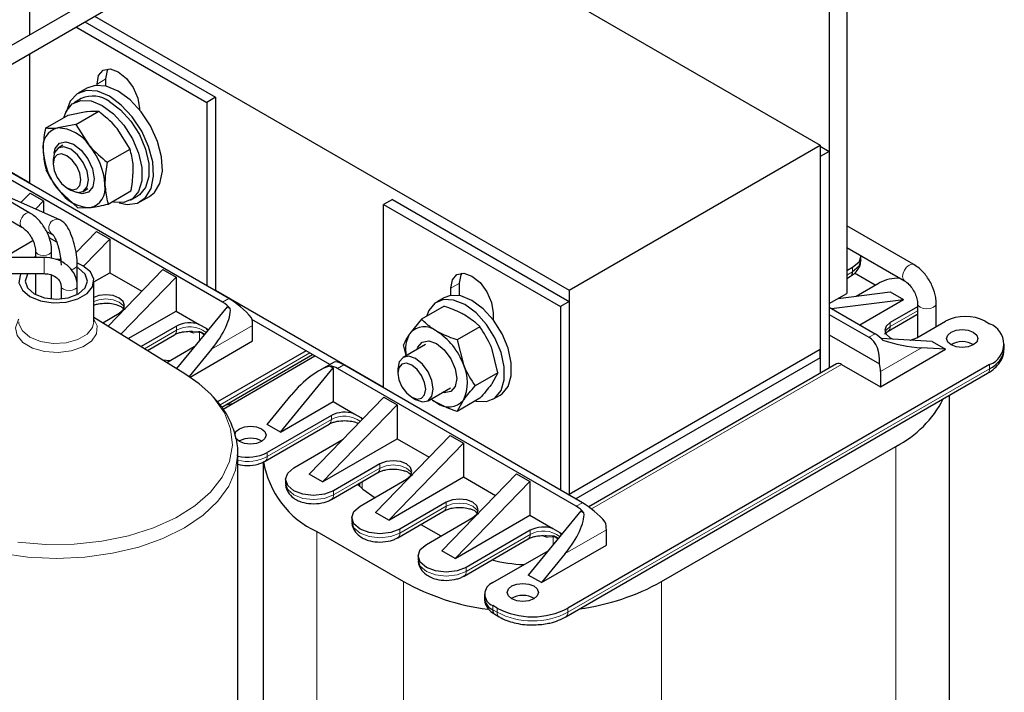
# Model space of a CAD drawing. Header units: millimetres. Extents: x 5 to 418, y 2 to 292.
# Tile 34 of 41: x 349 to 381, y 100 to 121. Entities that reach past the tile are written whole.
import ezdxf

# ---------------------------------------------------------------- set-up
doc = ezdxf.new("R2010")
doc.units = ezdxf.units.MM

msp = doc.modelspace()

# ---------------------------------------------------------------- linework, layer by layer
at = {"color": 7, "linetype": 'Continuous', "lineweight": 25}
for p, q in [((360.6485, 127.5296), (344.4036, 118.1516)), ((344.9237, 117.8514), (360.9142, 127.0826)), ((359.4411, 126.2321), (374.6243, 117.467)), ((375.4729, 125.469), (375.4729, 112.731)), ((374.9072, 125.1425), (374.9072, 112.4044)), ((349.3382, 121.0003), (349.3382, 122.1041)), ((351.4083, 121.5949), (366.5916, 112.8298)), ((351.0972, 121.4153), (355.2779, 119.0018)), ((350.8143, 121.252), (354.9951, 118.8385)), ((349.3409, 115.3014), (339.9788, 120.706)), ((349.3382, 116.2414), (349.3382, 120.3999)), ((339.7188, 120.2557), (349.0809, 114.851)), ((351.4878, 119.389), (351.4878, 119.4261)), ((351.7706, 119.3608), (351.7706, 119.5894)), ((351.1667, 119.2965), (350.8839, 119.1333)), ((350.9839, 118.96), (350.7576, 118.8294)), ((355.2779, 119.0018), (354.9951, 118.8385)), ((354.9951, 118.8385), (354.9951, 112.9758)), ((355.2779, 119.0018), (355.2779, 112.8125)), ((349.8369, 118.0098), (350.5651, 118.4302)), ((350.5651, 118.4302), (351.1412, 118.544)), ((350.8122, 118.1352), (351.5405, 118.5556)), ((352.8454, 118.6423), (352.8454, 118.6052)), ((349.3382, 116.2577), (345.7506, 118.3288)), ((350.8122, 118.1352), (350.2361, 118.0215)), ((350.8122, 118.1352), (351.2258, 117.4788)), ((352.5444, 117.3449), (352.1309, 118.0013)), ((350.3978, 117.467), (350.2477, 117.3804)), ((351.8162, 116.9245), (352.5444, 117.3449)), ((366.5916, 112.8298), (374.6243, 117.467)), ((374.6243, 117.467), (374.6243, 110.9347)), ((374.6243, 117.4343), (374.9072, 117.271)), ((374.9072, 117.271), (374.6243, 117.1077)), ((374.9072, 117.271), (374.9072, 110.3407)), ((355.5042, 112.4533), (347.8674, 116.8619)), ((355.7022, 112.5676), (348.0654, 116.9762)), ((350.0819, 117.0141), (350.0819, 116.8738)), ((374.6243, 117.1077), (374.6243, 110.1774)), ((350.2997, 115.0843), (347.822, 116.1782)), ((349.3523, 115.9393), (349.0552, 115.6338)), ((349.3523, 115.9393), (349.7766, 115.6944)), ((350.8695, 115.463), (350.2791, 116.0173)), ((350.5261, 116.1045), (350.6475, 116.0344)), ((351.0476, 115.9947), (351.1977, 116.0813)), ((351.8448, 115.5883), (352.573, 116.0088)), ((349.7766, 115.6944), (349.5186, 115.4291)), ((349.7766, 115.6944), (349.7766, 115.3152)), ((352.5574, 115.7116), (352.7837, 115.8423)), ((352.8837, 115.6691), (353.1665, 115.8323)), ((360.9348, 115.7362), (360.6519, 115.5729)), ((360.9348, 115.7362), (366.5916, 112.4705)), ((350.8695, 115.463), (351.2687, 115.4746)), ((360.6519, 115.5729), (366.3088, 112.3072)), ((360.6519, 109.7102), (360.6519, 115.5729)), ((349.869, 114.706), (350.0896, 114.6086)), ((351.4737, 114.7147), (350.8159, 114.0384)), ((351.4737, 114.7147), (351.8979, 114.4698)), ((377.6169, 113.652), (375.4729, 114.8897)), ((348.5057, 113.8829), (349.4339, 114.4188)), ((349.9504, 114.5163), (350.1936, 114.3759)), ((351.0549, 113.603), (351.8979, 114.4698)), ((351.8979, 114.4698), (351.8979, 113.392)), ((349.5166, 114.0964), (349.5166, 113.8829)), ((350.0366, 113.8477), (350.0366, 114.0964)), ((375.4729, 114.1969), (377.3169, 113.1323)), ((349.7968, 113.8829), (345.3845, 113.8829)), ((375.9203, 113.792), (375.9203, 113.9226)), ((350.8568, 112.9697), (350.8568, 113.6391)), ((350.8938, 113.533), (350.8568, 113.5533)), ((351.0353, 113.6146), (350.8683, 113.6949)), ((351.3867, 113.0969), (351.8979, 113.392)), ((351.8393, 111.6848), (353.595, 113.4901)), ((351.8979, 113.392), (352.9237, 112.7998)), ((353.595, 113.4901), (354.0192, 113.2452)), ((375.6567, 113.5553), (375.4729, 113.4491)), ((345.3845, 113.3629), (349.7968, 113.3629)), ((349.5166, 113.3629), (349.5166, 112.6963)), ((349.7968, 113.3666), (349.7968, 113.3629)), ((350.0366, 112.554), (350.0366, 113.3149)), ((351.3867, 111.8231), (351.3867, 113.1248)), ((352.2531, 111.4291), (354.0192, 113.2452)), ((354.0192, 113.2452), (354.0192, 112.1674)), ((375.4729, 113.2102), (375.5904, 113.2781)), ((376.3778, 112.9919), (375.7142, 113.375)), ((350.3368, 112.9697), (350.3368, 112.554)), ((350.8568, 112.6963), (350.8568, 112.9697)), ((360.6519, 109.7264), (355.2779, 112.8287)), ((362.8015, 112.6683), (362.8015, 112.8948)), ((363.0844, 112.6586), (363.0844, 113.0581)), ((366.5916, 112.8298), (366.5916, 106.2975)), ((375.1926, 112.5692), (376.8588, 112.7797)), ((375.7726, 112.6425), (376.5052, 113.0654)), ((376.8588, 112.7797), (377.2831, 112.5348)), ((362.5804, 112.5921), (362.3541, 112.4614)), ((366.5916, 112.4705), (366.3088, 112.3072)), ((366.5916, 112.4705), (366.5916, 106.2813)), ((374.9072, 112.4044), (375.4729, 112.731)), ((374.9859, 112.2446), (377.2831, 112.5348)), ((375.8831, 111.7266), (377.2831, 112.5348)), ((352.4885, 111.2837), (354.0192, 112.1674)), ((354.0192, 112.1674), (354.7591, 111.7402)), ((355.6456, 112.3063), (354.0259, 110.3339)), ((355.6456, 112.3063), (355.7507, 112.2456)), ((362.5941, 112.3246), (361.8658, 111.9042)), ((366.3088, 112.3072), (366.3088, 106.4445)), ((374.9072, 112.29), (376.378, 111.441)), ((377.7326, 112.3044), (376.8588, 111.8)), ((377.7326, 112.4124), (377.7326, 111.3247)), ((377.7326, 112.4124), (377.7327, 112.4086)), ((378.3326, 111.6711), (378.3326, 112.4124)), ((354.3016, 110.1636), (351.3867, 111.9644)), ((351.6688, 111.7902), (352.1949, 112.0939)), ((358.9326, 110.4576), (356.444, 111.8942)), ((361.8658, 111.9042), (361.4916, 111.4465)), ((364.1592, 112.1111), (364.1592, 111.8846)), ((374.9072, 112.0614), (376.18, 111.3267)), ((376.7925, 111.5228), (377.7117, 112.0535)), ((377.7073, 111.3101), (378.6266, 111.8408)), ((379.8994, 111.8408), (380.0408, 111.7592)), ((354.0334, 111.6857), (352.8984, 111.0305)), ((354.7591, 111.7402), (354.9764, 111.6148)), ((354.9764, 111.6148), (355.0451, 111.5751)), ((356.4658, 111.2122), (356.4658, 111.7021)), ((363.7372, 111.6647), (363.0089, 111.2443)), ((353.0983, 110.907), (353.9671, 111.4085)), ((354.4658, 110.0576), (356.4658, 111.2122)), ((363.0089, 111.2443), (363.2063, 110.4567)), ((374.9072, 111.4082), (376.5119, 110.4818)), ((378.2023, 111.1877), (376.5705, 111.2908)), ((378.2023, 111.1877), (378.6266, 110.9428)), ((353.7181, 110.524), (354.6, 111.0331)), ((355.1519, 110.9436), (354.439, 110.0755)), ((358.1771, 110.8938), (355.3449, 109.2588)), ((361.9943, 111.099), (361.2785, 110.6858)), ((361.3782, 110.7434), (361.2943, 111.091)), ((364.3087, 110.1916), (364.1114, 110.9792)), ((374.6243, 110.9347), (366.5916, 106.2975)), ((374.6243, 110.6734), (374.6243, 110.9347)), ((376.5477, 109.7426), (378.6266, 110.9428)), ((378.6266, 110.9428), (377.8616, 110.9911)), ((380.5094, 110.9754), (380.5094, 111.106)), ((353.5862, 110.6055), (353.829, 110.588)), ((355.4773, 109.0964), (358.384, 110.7743)), ((355.5183, 109.0324), (358.4599, 110.7305)), ((374.6243, 110.6734), (366.8039, 106.1587)), ((374.6243, 110.6734), (374.6243, 110.1774)), ((357.3568, 108.2976), (359.0397, 110.347)), ((359.0683, 110.536), (358.5845, 110.2567)), ((358.9345, 110.4077), (359.0397, 110.347)), ((359.0397, 110.347), (359.0397, 109.2691)), ((366.8179, 105.922), (359.1811, 110.3306)), ((367.0159, 106.0363), (359.3791, 110.4449)), ((361.1128, 110.3196), (361.1128, 110.1793)), ((380.0408, 110.4529), (366.5492, 102.6644)), ((375.1432, 110.4769), (367.2189, 105.9023)), ((375.3032, 110.4611), (376.5477, 109.7426)), ((364.3087, 110.1916), (363.5805, 109.7712)), ((364.3087, 110.1916), (364.1114, 109.836)), ((366.4829, 102.3872), (379.9745, 110.1758)), ((376.5477, 110.2326), (376.5477, 109.7426)), ((362.0785, 109.3001), (362.7942, 109.7134)), ((356.9325, 108.5425), (357.6975, 109.474)), ((360.6661, 109.4081), (358.276, 106.9505)), ((360.6661, 109.4081), (361.0903, 109.1632)), ((361.5569, 109.4099), (361.6784, 109.3398)), ((363.7372, 109.3784), (363.0089, 108.958)), ((363.0089, 108.958), (363.2063, 109.3135)), ((364.154, 109.3437), (364.3803, 109.4743)), ((378.7531, 92.7175), (378.7531, 109.4707)), ((355.6057, 109.1705), (355.8185, 109.2057)), ((357.3568, 108.2976), (359.0397, 109.2691)), ((361.0903, 109.1632), (358.7003, 106.7056)), ((359.0397, 109.2691), (359.7089, 108.8828)), ((361.0903, 109.1632), (361.0903, 108.0853)), ((358.9831, 108.8283), (356.9325, 107.6445)), ((359.7089, 108.8828), (359.9261, 108.7574)), ((359.9261, 108.7574), (359.9947, 108.7178)), ((356.8662, 107.3673), (358.9168, 108.5511)), ((357.3568, 108.2976), (356.9325, 108.5425)), ((357.7811, 107.1546), (359.3622, 108.0674)), ((358.7003, 106.7056), (361.0903, 108.0853)), ((362.7874, 108.1835), (360.3973, 105.7259)), ((361.0903, 108.0853), (362.1161, 107.4932)), ((362.7874, 108.1835), (363.2116, 107.9385)), ((356.0416, 108.0118), (356.028, 108.0037)), ((360.8216, 105.481), (363.2116, 107.9385)), ((363.2116, 107.9385), (363.2116, 106.8607)), ((369.5473, 103.5133), (377.0426, 107.8403)), ((355.9859, 107.5474), (355.9867, 107.6036)), ((355.9867, 98.427), (355.9867, 107.6036)), ((356.8059, 107.3405), (356.8059, 98.4456)), ((356.8521, 107.3605), (356.8644, 107.3663)), ((360.5388, 107.2771), (359.0538, 106.4199)), ((357.5175, 106.7872), (357.5175, 106.6566)), ((358.7003, 106.7056), (358.276, 106.9505)), ((358.9876, 106.1427), (360.4725, 106.9999)), ((359.9024, 105.93), (361.3873, 106.7872)), ((360.8216, 105.481), (363.2116, 106.8607)), ((362.5187, 104.5013), (364.9087, 106.9589)), ((363.2116, 106.8607), (364.2374, 106.2686)), ((364.9087, 106.9589), (365.333, 106.7139)), ((359.8794, 106.6575), (359.8794, 106.569)), ((362.9429, 104.2564), (365.333, 106.7139)), ((365.333, 106.7139), (365.333, 105.6361)), ((358.9734, 106.1359), (358.9858, 106.1417)), ((366.5916, 106.2813), (366.5916, 106.2975)), ((362.6601, 106.0525), (361.1752, 105.1952)), ((359.6388, 105.5626), (359.6388, 105.432)), ((360.8216, 105.481), (360.3973, 105.7259)), ((361.1089, 104.9181), (362.5938, 105.7753)), ((362.0237, 104.7054), (363.5086, 105.5626)), ((362.9429, 104.2564), (365.333, 105.6361)), ((366.9593, 105.7751), (365.2764, 103.7257)), ((365.333, 105.6361), (366.0729, 105.209)), ((366.9593, 105.7751), (367.0645, 105.7144)), ((361.8486, 105.3451), (362.4903, 104.9747)), ((366.0729, 105.209), (366.2901, 105.0835)), ((358.5164, 105.1135), (361.2883, 103.5133)), ((365.3471, 105.1544), (363.2965, 103.9706)), ((366.2901, 105.0835), (366.3588, 105.0439)), ((367.7795, 104.6809), (367.7795, 105.1708)), ((363.2302, 103.6935), (365.2808, 104.8773)), ((365.7007, 103.4808), (367.7795, 104.6809)), ((361.7601, 104.338), (361.7601, 104.2074)), ((362.9429, 104.2564), (362.5187, 104.5013)), ((364.145, 103.4808), (365.9138, 104.5019)), ((366.4656, 104.4123), (365.7007, 103.4808)), ((363.2161, 103.6866), (363.2284, 103.6925)), ((365.7007, 103.4808), (365.2764, 103.7257)), ((363.8814, 103.1134), (363.8814, 102.9828)), ((364.2864, 102.6644), (364.145, 102.746)), ((364.2113, 102.4689), (364.3527, 102.3872))]:
    msp.add_line(p, q, dxfattribs=at)
at = {"color": 7, "linetype": 'Continuous', "lineweight": 18}
for p, q in [((351.7706, 119.5894), (351.4878, 119.4261)), ((349.7968, 113.8829), (349.7968, 113.3666)), ((375.6567, 113.4246), (375.4729, 113.3185)), ((375.6567, 113.5553), (375.6567, 113.4246)), ((363.0844, 113.0581), (362.8015, 112.8948)), ((355.7022, 112.5676), (355.5042, 112.4533)), ((377.7326, 112.1738), (376.8588, 111.6693)), ((354.0334, 111.555), (353.0077, 110.9629)), ((354.0334, 111.6857), (354.0334, 111.555)), ((354.5435, 111.5188), (354.7436, 111.5147)), ((356.4658, 111.7021), (355.1519, 110.9436)), ((376.8588, 111.8), (376.8588, 111.6693)), ((354.5976, 111.4731), (354.7688, 111.4797)), ((354.7688, 111.4797), (354.7688, 111.2386)), ((376.18, 111.3267), (376.378, 111.441)), ((377.8616, 110.9911), (376.5477, 110.2326)), ((358.2902, 110.8285), (355.4217, 109.1725)), ((359.3791, 110.4449), (359.1811, 110.3306)), ((380.0408, 110.3223), (366.5492, 102.5337)), ((367.2998, 105.8408), (375.3032, 110.4611)), ((380.0408, 110.3223), (380.0408, 110.4529)), ((358.9831, 108.6976), (356.9325, 107.5138)), ((358.9831, 108.8283), (358.9831, 108.6976)), ((377.0426, 107.8403), (377.0426, 90.3336)), ((356.9325, 107.5138), (356.9325, 107.6445)), ((360.5388, 107.1464), (359.0538, 106.2892)), ((360.5388, 107.2771), (360.5388, 107.1464)), ((359.9731, 106.4816), (359.9731, 106.7116)), ((359.0538, 106.2892), (359.0538, 106.4199)), ((362.6601, 105.9218), (361.1752, 105.0646)), ((362.6601, 106.0525), (362.6601, 105.9218)), ((367.0159, 106.0363), (366.8179, 105.922)), ((361.1752, 105.0646), (361.1752, 105.1952)), ((358.5164, 105.1135), (358.5164, 87.6068)), ((365.3471, 105.0238), (363.2965, 103.84)), ((365.3471, 105.1544), (365.3471, 105.0238)), ((365.8573, 104.9875), (366.0573, 104.9834)), ((365.9113, 104.9419), (366.0825, 104.9485)), ((366.0825, 104.9485), (366.0825, 104.7073)), ((367.7795, 105.1708), (366.4656, 104.4123)), ((363.2965, 103.84), (363.2965, 103.9706)), ((361.2883, 103.5133), (361.2883, 86.0067)), ((369.5473, 103.5133), (369.5473, 86.0067)), ((364.145, 102.6154), (364.145, 102.746)), ((364.2864, 102.5337), (364.145, 102.6154)), ((364.2864, 102.5337), (364.2864, 102.6644)), ((366.5492, 102.5337), (366.5492, 102.6644))]:
    msp.add_line(p, q, dxfattribs=at)
at = {"color": 7, "linetype": 'Continuous', "lineweight": 25, "flags": 128}
for points in [[(351.4878, 119.4261), (351.5395, 119.6962), (351.6866, 119.8656), (351.9069, 119.9084), (352.1666, 119.8181), (352.4264, 119.6085), (352.6466, 119.3114), (352.7938, 118.9721), (352.8454, 118.6423)], [(351.7706, 119.5894), (351.8223, 119.8595), (351.8494, 119.9104)], [(353.1665, 115.8323), (353.3232, 115.957), (353.4999, 116.2502), (353.5777, 116.6409), (353.5508, 117.1), (353.4213, 117.5936), (353.1987, 118.0851), (352.8996, 118.5379), (352.5461, 118.9186), (352.1645, 119.1988), (351.783, 119.3577), (351.43, 119.3837), (351.1667, 119.2965)], [(352.1968, 115.6279), (352.4492, 115.5779), (352.7779, 115.6197), (353.0404, 115.7937), (353.2171, 116.0869), (353.2948, 116.4776), (353.268, 116.9368), (353.1385, 117.4304), (352.9159, 117.9218), (352.6168, 118.3746), (352.2633, 118.7553), (351.8816, 119.0355), (351.5002, 119.1945), (351.1472, 119.2205), (350.8488, 119.1115), (350.6271, 118.8757), (350.4987, 118.5306), (350.4987, 118.5306)], [(350.4251, 118.3494), (350.4997, 118.5495), (350.6956, 118.7883), (350.9694, 118.9042), (351.2989, 118.8878), (351.6575, 118.7403)], [(351.6575, 118.7403), (352.0161, 118.4738), (352.3456, 118.1097), (352.6194, 117.6777), (352.8153, 117.2127), (352.9173, 116.7524), (352.9173, 116.3341), (352.8153, 115.9916), (352.6194, 115.7527), (352.3456, 115.6368), (352.0161, 115.6533), (351.9755, 115.6638)], [(351.8838, 118.8709), (352.2424, 118.6044), (352.5719, 118.2404), (352.8457, 117.8084), (353.0416, 117.3434), (353.1436, 116.883), (353.1436, 116.4647), (353.0416, 116.1222), (352.8457, 115.8834), (352.7837, 115.8423)], [(350.1134, 117.2108), (350.1513, 117.3624), (350.2857, 117.5301), (350.4911, 117.5788), (350.7363, 117.501), (350.9839, 117.3085), (351.1963, 117.0307), (351.3412, 116.7099), (351.3964, 116.3949)], [(351.2133, 116.361), (351.1702, 116.6358), (351.0476, 116.9185), (350.8641, 117.1661), (350.6476, 117.3408), (350.4311, 117.416), (350.2476, 117.3804), (350.125, 117.2392), (350.0819, 117.0141), (350.0819, 117.0141)], [(350.9703, 116.361), (350.9365, 116.5768), (350.8402, 116.7988), (350.6961, 116.9932), (350.5261, 117.1304), (350.3561, 117.1894), (350.212, 117.1614), (350.1157, 117.0506), (350.0819, 116.8738), (350.1157, 116.658), (350.212, 116.436), (350.3561, 116.2416), (350.5261, 116.1045), (350.6961, 116.0454), (350.8402, 116.0734), (350.9365, 116.1842), (350.9703, 116.361)], [(350.6475, 116.0344), (350.6476, 116.0343), (350.8641, 115.9591), (351.0476, 115.9947), (351.1702, 116.1358), (351.2133, 116.361)], [(351.3964, 116.3949), (351.3535, 116.1337), (351.2192, 115.9659), (351.0138, 115.9173), (350.8336, 115.9633)], [(349.5166, 113.9012), (349.4197, 113.8834), (349.4175, 113.8829)], [(350.3294, 113.8126), (350.2913, 113.8149), (350.1821, 113.8175)], [(375.9199, 113.9388), (375.9203, 113.9226), (375.8518, 113.7238), (375.6567, 113.5553)], [(375.9203, 113.792), (375.8518, 113.5932), (375.6567, 113.4246)], [(349.0599, 113.3629), (349.0276, 113.3041), (348.9913, 113.0644), (349.0992, 112.832), (349.3382, 112.6349), (349.6796, 112.4969), (350.0821, 112.4347), (350.4973, 112.4556), (350.875, 112.5573), (351.1697, 112.7274), (351.3458, 112.9455), (351.3822, 113.1851), (351.2743, 113.4175), (351.0353, 113.6146)], [(349.2758, 113.3629), (349.2628, 113.3457), (349.1867, 113.1248), (349.2628, 112.9038), (349.4796, 112.7166), (349.804, 112.5914), (350.1867, 112.5475), (350.5694, 112.5914), (350.8938, 112.7166), (351.1106, 112.9038), (351.1867, 113.1248), (351.1106, 113.3457), (350.8938, 113.533), (350.8938, 113.533)], [(362.8015, 112.8948), (362.8532, 113.165), (363.0003, 113.3343), (363.2206, 113.3771), (363.4803, 113.2868), (363.7401, 113.0772), (363.9603, 112.7801), (364.1075, 112.4409), (364.1592, 112.1111)], [(363.0844, 113.0581), (363.136, 113.3283), (363.1631, 113.3791)], [(352.1949, 112.0939), (352.325, 112.2063), (352.3706, 112.3388), (352.325, 112.4714), (352.1949, 112.5837), (352.0003, 112.6588), (351.7706, 112.6852), (351.541, 112.6588), (351.3867, 112.605)], [(363.5871, 109.2917), (363.6126, 109.2853), (363.9422, 109.2689), (364.216, 109.3848), (364.4118, 109.6236), (364.5139, 109.9661), (364.5139, 110.3844), (364.4118, 110.8447), (364.216, 111.3097), (363.9422, 111.7418), (363.6126, 112.1058), (363.2541, 112.3723), (362.8955, 112.5198), (362.5659, 112.5362), (362.2921, 112.4203), (362.0963, 112.1815), (362.0257, 111.9965)], [(364.3803, 109.4743), (364.4422, 109.5154), (364.6381, 109.7542), (364.7402, 110.0967), (364.7402, 110.5151), (364.6381, 110.9754), (364.4422, 111.4404), (364.1685, 111.8724), (363.8389, 112.2364), (363.4803, 112.5029), (363.1217, 112.6504), (362.7922, 112.6669), (362.5804, 112.5921)], [(377.7117, 112.0535), (377.7118, 112.0535), (377.7326, 112.0692)], [(355.026, 111.5518), (355.0187, 111.5636), (354.9764, 111.6148)], [(376.8588, 111.8), (376.7287, 111.6876), (376.6831, 111.5551), (376.7287, 111.4225), (376.8588, 111.3101), (376.9505, 111.2668)], [(376.7925, 111.5228), (376.7925, 111.5228), (376.7968, 111.5255)], [(379.5175, 111.0815), (379.3553, 111.019), (379.164, 110.997), (378.9726, 111.019), (378.8104, 111.0815), (378.702, 111.1752), (378.664, 111.2856), (378.702, 111.3961), (378.8104, 111.4897), (378.9726, 111.5523), (379.164, 111.5743), (379.3553, 111.5523), (379.5175, 111.4897), (379.6259, 111.3961), (379.664, 111.2856), (379.6259, 111.1752), (379.5175, 111.0815)], [(353.9671, 111.4085), (353.9671, 111.4085), (353.9714, 111.4112)], [(361.7311, 110.9471), (361.7538, 111.0083), (361.8935, 111.169), (362.1025, 111.2096), (362.349, 111.1239), (362.5955, 110.925), (362.8045, 110.6431), (362.9441, 110.3211), (362.9931, 110.0082), (362.9441, 109.7518), (362.8045, 109.5911), (362.5955, 109.5505), (362.531, 109.5614)], [(377.4997, 111.2321), (377.5127, 111.2351), (377.7073, 111.3101)], [(362.2442, 109.6664), (362.2011, 109.9413), (362.0785, 110.224), (361.895, 110.4715), (361.6785, 110.6462), (361.462, 110.7215), (361.2785, 110.6858), (361.1559, 110.5447), (361.1128, 110.3196), (361.1128, 110.3196)], [(362.0012, 109.6664), (361.9674, 109.8822), (361.8711, 110.1042), (361.727, 110.2986), (361.557, 110.4358), (361.387, 110.4949), (361.2429, 110.4669), (361.1466, 110.3561), (361.1128, 110.1793), (361.1466, 109.9635), (361.2429, 109.7415), (361.387, 109.5471), (361.557, 109.4099), (361.727, 109.3508), (361.8711, 109.3788), (361.9674, 109.4896), (362.0012, 109.6664)], [(355.1243, 109.5075), (354.7561, 109.8443), (354.3016, 110.1636)], [(361.6784, 109.3398), (361.6785, 109.3398), (361.895, 109.2645), (362.0785, 109.3002), (362.2011, 109.4413), (362.2442, 109.6664)], [(362.1744, 109.3556), (362.2198, 109.3213), (362.349, 109.2369)], [(359.9261, 108.7574), (359.9684, 108.7062), (359.9743, 108.6968)], [(355.8951, 108.1996), (355.9332, 108.3101), (356.0416, 108.4037)], [(356.0416, 108.4037), (356.2038, 108.4663), (356.3951, 108.4883), (356.5865, 108.4663), (356.7487, 108.4037), (356.8571, 108.3101), (356.8951, 108.1996), (356.8571, 108.0892), (356.7487, 107.9955), (356.5865, 107.933), (356.3951, 107.911), (356.2038, 107.933), (356.0416, 107.9955), (355.9332, 108.0892), (355.9256, 108.1004)], [(359.0538, 106.4199), (358.7619, 106.3072), (358.4175, 106.2677), (358.073, 106.3072), (357.7811, 106.4199), (357.586, 106.5884), (357.5175, 106.7872), (357.586, 106.9861), (357.7811, 107.1546)], [(361.3873, 106.7872), (361.5174, 106.8996), (361.563, 107.0322), (361.5174, 107.1647), (361.3873, 107.2771), (361.1926, 107.3522), (360.963, 107.3785), (360.7334, 107.3522), (360.5388, 107.2771)], [(360.4725, 106.9999), (360.4725, 106.9999), (360.4768, 107.0026)], [(359.8245, 106.6258), (359.9852, 106.4711), (360.3832, 106.1911)], [(363.5086, 105.5626), (363.6387, 105.675), (363.6844, 105.8075), (363.6387, 105.9401), (363.5086, 106.0525), (363.314, 106.1276), (363.0844, 106.1539), (362.8547, 106.1276), (362.6601, 106.0525)], [(361.1752, 105.1952), (360.8832, 105.0826), (360.5388, 105.0431), (360.1944, 105.0826), (359.9024, 105.1952), (359.7073, 105.3638), (359.6388, 105.5626), (359.7073, 105.7615), (359.9024, 105.93)], [(362.5938, 105.7753), (362.5938, 105.7753), (362.5981, 105.7779)], [(365.2808, 104.8773), (365.2808, 104.8773), (365.2851, 104.8799)], [(366.3397, 105.0205), (366.3324, 105.0323), (366.2901, 105.0835)], [(363.2965, 103.9706), (363.0045, 103.858), (362.6601, 103.8185), (362.3157, 103.858), (362.0237, 103.9706), (361.8286, 104.1392), (361.7601, 104.338), (361.8286, 104.5368), (362.0237, 104.7054)], [(365.4602, 102.9664), (365.298, 102.9039), (365.1067, 102.8819), (364.9153, 102.9039), (364.7531, 102.9664), (364.6447, 103.0601), (364.6067, 103.1706), (364.6447, 103.281), (364.7531, 103.3747), (364.9153, 103.4372), (365.1067, 103.4592), (365.298, 103.4372), (365.4602, 103.3747), (365.5686, 103.281), (365.6067, 103.1706), (365.5686, 103.0601), (365.4602, 102.9664)]]:
    msp.add_lwpolyline(points, dxfattribs=at)
at = {"color": 7, "linetype": 'Continuous', "lineweight": 18, "flags": 128}
for points in [[(349.0271, 114.9701), (349.0411, 115.0594), (349.0809, 115.1513), (349.1406, 115.2317), (349.2109, 115.2885), (349.2813, 115.313), (349.3409, 115.3014), (349.341, 115.3013)], [(349.079, 114.8522), (349.0411, 114.8969), (349.0271, 114.9701)], [(349.5167, 114.0934), (349.5364, 114.039), (349.5928, 113.9903)], [(349.5928, 113.9903), (349.6771, 113.9577), (349.7766, 113.9463), (349.8761, 113.9577), (349.9605, 113.9903), (350.0168, 114.039), (350.0366, 114.0964), (350.0366, 114.0965)], [(377.3142, 113.1339), (377.2709, 113.1853), (377.2548, 113.2697), (377.2709, 113.3728), (377.3169, 113.4788), (377.3857, 113.5716), (377.4669, 113.6371), (377.5481, 113.6653), (377.6169, 113.652), (377.617, 113.6519)], [(350.413, 112.8635), (350.3566, 112.9122), (350.3368, 112.9697), (350.3369, 112.9721)], [(350.8568, 112.9696), (350.8371, 112.9122), (350.7807, 112.8635), (350.6963, 112.831), (350.5968, 112.8196), (350.4974, 112.831), (350.413, 112.8635)], [(352.3599, 112.2735), (352.325, 112.3407), (352.1949, 112.4531), (352.0003, 112.5282), (351.7706, 112.5545), (351.541, 112.5282), (351.3867, 112.4743)], [(377.7327, 112.4086), (377.7554, 112.3461), (377.8205, 112.2899), (377.9178, 112.2524), (378.0326, 112.2392), (378.1474, 112.2524), (378.2447, 112.2899), (378.3098, 112.3461), (378.3326, 112.4124), (378.3326, 112.4125)], [(348.9867, 111.9028), (348.9642, 111.8716), (348.8756, 111.6275), (348.929, 111.38), (349.1187, 111.156), (349.4242, 110.9797), (349.8123, 110.8701), (350.241, 110.8393), (350.6637, 110.8905), (351.0348, 111.0181), (351.314, 111.2084), (351.4711, 111.4407), (351.4889, 111.6899), (351.3867, 111.9028)], [(348.9867, 111.8231), (348.9913, 111.7627), (349.0992, 111.5303), (349.3382, 111.3332), (349.6796, 111.1952), (350.0821, 111.133), (350.4973, 111.1539), (350.875, 111.2556), (351.1697, 111.4257), (351.3458, 111.6438), (351.3867, 111.8231)], [(376.8588, 111.6693), (376.7287, 111.557), (376.6938, 111.4897)], [(348.9494, 104.7724), (349.8467, 104.6988), (350.7528, 104.7094), (351.6443, 104.8037), (352.498, 104.9793), (353.2919, 105.2318), (354.0053, 105.5544), (354.6198, 105.939), (355.1196, 106.3755), (355.4915, 106.8526), (355.7261, 107.3579), (355.8172, 107.8785), (355.7625, 108.4007), (355.5633, 108.9112), (355.225, 109.3965), (355.1243, 109.5075)], [(344.3867, 107.6036), (344.4581, 107.0799), (344.6706, 106.569), (345.0189, 106.0836), (345.4944, 105.6356), (346.0855, 105.2361), (346.7776, 104.8948), (347.5536, 104.6203), (348.3944, 104.4192), (349.2794, 104.2966), (350.1867, 104.2554), (351.094, 104.2966), (351.979, 104.4192), (352.8199, 104.6203), (353.5959, 104.8948), (354.2879, 105.2361), (354.879, 105.6356), (355.3546, 106.0836), (355.7029, 106.569), (355.9153, 107.0799), (355.9859, 107.5474)], [(361.5523, 106.9668), (361.5174, 107.0341), (361.3873, 107.1464), (361.1926, 107.2215), (360.963, 107.2479), (360.7334, 107.2215), (360.5388, 107.1464)], [(359.0538, 106.2892), (358.7619, 106.1766), (358.4175, 106.137), (358.073, 106.1766), (357.7811, 106.2892), (357.586, 106.4578), (357.5175, 106.6566)], [(363.6736, 105.7422), (363.6387, 105.8095), (363.5086, 105.9218), (363.314, 105.9969), (363.0844, 106.0233), (362.8547, 105.9969), (362.6601, 105.9218)], [(361.1752, 105.0646), (360.8832, 104.952), (360.5388, 104.9124), (360.1944, 104.952), (359.9024, 105.0646), (359.7073, 105.2332), (359.6388, 105.432)], [(363.2965, 103.84), (363.0045, 103.7274), (362.6601, 103.6878), (362.3157, 103.7274), (362.0237, 103.84), (361.8286, 104.0085), (361.7601, 104.2074)]]:
    msp.add_lwpolyline(points, dxfattribs=at)
at = {"color": 7, "linetype": 'Continuous', "lineweight": 25}
for centre, radius, start, end in [((351.3583, 118.1529), 0.8898, 53.8034, 114.88614), ((350.384, 117.407), 0.632, 103.52831, 190.60594), ((350.2037, 116.7886), 1.2333, 34.03136, 88.49228), ((349.5711, 116.0665), 2.1754, 3.65886, 40.48025), ((351.9338, 117.4295), 2.1754, 183.65886, 220.48025), ((351.3012, 116.7075), 1.2333, 214.03136, 268.49228), ((351.1209, 116.089), 0.632, 283.52831, 10.60594), ((375.4999, 113.4073), 0.1578, 305.01333, 6.29885), ((377.1313, 111.8564), 1.3614, 88.38294, 117.37549), ((354.9885, 111.5908), 1.0048, 40.66492, 59.12634), ((355.5102, 111.6922), 0.9556, 0.59619, 15.73941), ((379.263, 110.6126), 1.3833, 62.60967, 117.39033), ((354.4613, 110.8482), 0.9405, 71.53486, 117.06127), ((361.9595, 111.0465), 0.6156, 50.75183, 139.4672), ((361.1901, 109.7138), 2.1487, 20.22711, 57.36203), ((379.7929, 111.106), 0.6986, 290.78342, 69.21658), ((362.3739, 110.9376), 1.0185, 150.02213, 191.11699), ((375.8623, 110.5785), 1.0048, 40.66492, 59.12634), ((379.164, 110.4653), 0.7243, 59.54613, 120.45387), ((379.7087, 111.0552), 0.8047, 294.37466, 354.3052), ((358.9072, 109.8868), 0.5216, 58.31429, 86.99155), ((362.0631, 109.8851), 1.2782, 333.43643, 26.56357), ((375.2094, 110.3302), 0.161, 54.38242, 114.30712), ((375.5921, 110.2226), 0.9556, 0.59619, 15.73941), ((362.7384, 109.7136), 0.6156, 230.75183, 319.4672), ((375.4546, 110.9394), 3.4823, 297.13102, 332.9794), ((359.411, 107.9907), 0.9405, 71.53486, 117.06127), ((356.3945, 107.3551), 0.7456, 60.45053, 118.25641), ((356.2944, 108.8808), 1.3913, 257.22248, 297.29986), ((359.8099, 107.8672), 3.0424, 189.74292, 244.84072), ((366.3022, 105.0596), 1.0048, 40.66492, 59.12634), ((365.775, 104.3169), 0.9405, 71.53486, 117.06127), ((366.824, 105.1609), 0.9556, 0.59619, 15.73941), ((365.3817, 109.1847), 5.1335, 255.79252, 267.33106), ((365.016, 110.3258), 7.7657, 241.31345, 262.38508), ((364.2844, 103.1134), 0.393, 110.78342, 249.21658), ((365.8307, 110.2997), 7.7374, 278.08851, 298.70775), ((365.1067, 102.3502), 0.7243, 59.54613, 120.45387), ((364.3318, 103.0277), 0.4526, 185.6948, 245.62534), ((364.3018, 102.5981), 0.1578, 173.70115, 234.98667), ((365.4178, 104.8479), 2.4592, 242.60967, 297.39033)]:
    msp.add_arc(centre, radius, start, end, dxfattribs=at)
at = {"color": 7, "linetype": 'Continuous', "lineweight": 18}
for centre, radius, start, end in [((350.2068, 114.844), 0.2576, 68.87564, 174.90094), ((350.1917, 114.8305), 0.2442, 171.41901, 245.21919), ((350.6558, 113.7042), 0.2113, 269.88772, 342.07737), ((353.8711, 111.5396), 0.163, 307.97954, 5.41867), ((354.4516, 110.8043), 0.8594, 52.64247, 119.12433), ((354.6929, 111.4516), 0.081, 20.34719, 51.20847), ((376.6965, 111.6539), 0.163, 307.97954, 5.41867), ((379.884, 110.305), 0.1578, 305.01333, 6.29885), ((358.8263, 108.6803), 0.1578, 305.01333, 6.29885), ((359.4021, 107.9424), 0.8637, 53.50089, 119.01761), ((356.2944, 108.7501), 1.3913, 257.22248, 297.29986), ((356.7765, 107.4964), 0.157, 304.06107, 6.38534), ((360.3765, 107.131), 0.163, 307.97954, 5.41867), ((358.8978, 106.2717), 0.157, 304.06107, 6.38534), ((362.4978, 105.9064), 0.163, 307.97954, 5.41867), ((361.0233, 105.0451), 0.1531, 303.63755, 7.29774), ((365.1848, 105.0084), 0.163, 307.97954, 5.41867), ((365.7654, 104.2731), 0.8594, 52.64247, 119.12433), ((366.0066, 104.9203), 0.081, 20.34719, 51.20847), ((363.1405, 103.8225), 0.157, 304.06107, 6.38534), ((364.4422, 102.5162), 0.1567, 173.58215, 236.30067), ((365.4178, 104.7173), 2.4592, 242.60967, 297.39033), ((366.3932, 102.5163), 0.1569, 303.95942, 6.3945)]:
    msp.add_arc(centre, radius, start, end, dxfattribs=at)
at = {"color": 7, "linetype": 'Continuous', "lineweight": 25}
for centre, major_axis, ratio, start_param, end_param in [((356.0068, 112.0902), (0.6282, -0.5581), 0.2415771, 1.0629477, 2.276173), ((354.5862, 111.2701), (1.0613, 1.2125), 0.398878, 4.791202, 5.9109715), ((375.8754, 110.4976), (0.1526, 0.8845), 0.7055487, 4.8158868, 6.029112), ((377.2959, 111.3176), (1.1654, -0.2249), 0.2105821, 4.1396186, 5.2593881), ((359.6837, 109.9675), (0.6282, -0.5581), 0.2415771, 2.276173, 3.0614899), ((358.2632, 109.1475), (1.0613, 1.2125), 0.398878, 0.5298398, 1.6496093), ((367.3205, 105.5589), (0.6282, -0.5581), 0.2415771, 1.0629477, 2.276173), ((365.8999, 104.7389), (1.0613, 1.2125), 0.398878, 4.791202, 5.9109715)]:
    msp.add_ellipse(centre, major_axis=major_axis, ratio=ratio, start_param=start_param, end_param=end_param, dxfattribs=at)
for points, knots in [([(351.1412, 118.544), (351.1527, 118.5454), (351.3161, 118.5658), (351.4324, 118.5605), (351.5405, 118.5556)], [0, 0, 0, 0, 0.0701742, 1, 1, 1, 1]), ([(352.1309, 118.0013), (352.1189, 118.0156), (351.9481, 118.2193), (351.7369, 118.3936), (351.5405, 118.5556)], [0, 0, 0, 0, 0.0701742, 1, 1, 1, 1]), ([(349.8369, 118.0098), (349.8037, 117.8151), (349.7616, 117.5676), (349.7626, 117.3394), (349.7628, 117.2907)], [0, 0, 0, 0, 0.786664, 1, 1, 1, 1]), ([(350.2361, 118.0215), (350.2246, 118.02), (350.0612, 117.9996), (349.945, 118.0049), (349.8369, 118.0098)], [0, 0, 0, 0, 0.0701742, 1, 1, 1, 1]), ([(351.2258, 117.4788), (351.2377, 117.4645), (351.4085, 117.2608), (351.6197, 117.0865), (351.8162, 116.9245)], [0, 0, 0, 0, 0.0701742, 1, 1, 1, 1]), ([(349.7628, 117.2907), (349.7785, 117.1137), (349.7979, 116.896), (349.8548, 116.7088), (349.8655, 116.6737)], [0, 0, 0, 0, 0.8126371, 1, 1, 1, 1]), ([(352.6471, 116.7279), (352.6453, 116.7756), (352.6366, 116.9994), (352.585, 117.1928), (352.5444, 117.3449)], [0, 0, 0, 0, 0.213336, 1, 1, 1, 1]), ([(351.8162, 116.9245), (351.783, 116.7298), (351.7409, 116.4823), (351.7418, 116.2541), (351.7421, 116.2054)], [0, 0, 0, 0, 0.786664, 1, 1, 1, 1]), ([(350.2791, 116.0173), (350.2673, 116.0317), (350.099, 116.2368), (349.978, 116.4632), (349.8655, 116.6737)], [0, 0, 0, 0, 0.0701742, 1, 1, 1, 1]), ([(352.573, 116.0088), (352.582, 116.0552), (352.6296, 116.3028), (352.6393, 116.5373), (352.6471, 116.7279)], [0, 0, 0, 0, 0.1873629, 1, 1, 1, 1]), ([(351.7421, 116.2054), (351.7578, 116.0284), (351.7771, 115.8106), (351.8341, 115.6234), (351.8448, 115.5883)], [0, 0, 0, 0, 0.8126371, 1, 1, 1, 1]), ([(351.2687, 115.4746), (351.2804, 115.4761), (351.4463, 115.498), (351.6528, 115.5448), (351.8448, 115.5883)], [0, 0, 0, 0, 0.0701742, 1, 1, 1, 1]), ([(350.0366, 114.0964), (350.0335, 114.1564), (350.0248, 114.3257), (349.9336, 114.6195), (349.7488, 114.9423), (349.5383, 115.1729), (349.3931, 115.2674), (349.3409, 115.3014)], [0, 0, 0, 0, 0.1329783, 0.375018, 0.6171289, 0.8622401, 1, 1, 1, 1]), ([(350.8568, 113.6391), (350.8555, 113.6924), (350.8515, 113.8491), (350.8075, 114.142), (350.7171, 114.485), (350.5906, 114.7834), (350.4699, 114.9801), (350.3449, 115.0566), (350.2997, 115.0843)], [0, 0, 0, 0, 0.0992595, 0.292213, 0.4822959, 0.6751633, 0.8822565, 1, 1, 1, 1]), ([(349.0809, 114.851), (349.1075, 114.8339), (349.1731, 114.7915), (349.2884, 114.6751), (349.4027, 114.5071), (349.4852, 114.3174), (349.5145, 114.176), (349.5162, 114.1119), (349.5166, 114.0964)], [0, 0, 0, 0, 0.1287147, 0.3181908, 0.52061, 0.7291373, 0.9344031, 1, 1, 1, 1]), ([(350.0679, 114.6207), (350.0693, 114.6195), (350.0726, 114.6166), (350.1063, 114.5715), (350.1563, 114.4774), (350.2199, 114.318), (350.2814, 114.102), (350.324, 113.8693), (350.3363, 113.7153), (350.3368, 113.6485), (350.3368, 113.6391)], [0, 0, 0, 0, 0.06871504, 0.16291303, 0.28559395, 0.43892044, 0.61508813, 0.80238468, 0.97230325, 1, 1, 1, 1]), ([(350.8568, 112.9697), (350.8519, 113.0358), (350.8392, 113.2063), (350.7126, 113.4639), (350.4731, 113.6956), (350.1559, 113.8526), (349.9167, 113.8728), (349.7968, 113.8829)], [0, 0, 0, 0, 0.1347245, 0.3474998, 0.5612307, 0.7799943, 1, 1, 1, 1]), ([(375.5862, 113.2822), (375.6109, 113.2948), (375.6972, 113.339), (375.8109, 113.457), (375.9093, 113.6216), (375.9107, 113.7426), (375.9113, 113.7928)], [0, 0, 0, 0, 0.1246684, 0.4361803, 0.7658358, 1, 1, 1, 1]), ([(378.3326, 112.4124), (378.3294, 112.4746), (378.3204, 112.6487), (378.2276, 112.9487), (378.0402, 113.2778), (377.8242, 113.5166), (377.6729, 113.6154), (377.6169, 113.652)], [0, 0, 0, 0, 0.1333274, 0.3732961, 0.613498, 0.8570876, 1, 1, 1, 1]), ([(349.7968, 113.3629), (349.8369, 113.3609), (349.9408, 113.3557), (350.0986, 113.3037), (350.2377, 113.2065), (350.3227, 113.0878), (350.3321, 113.0092), (350.3368, 112.9697)], [0, 0, 0, 0, 0.1326364, 0.3445598, 0.5584916, 0.7774492, 1, 1, 1, 1]), ([(377.3169, 113.1323), (377.3416, 113.1164), (377.401, 113.0781), (377.5082, 112.9711), (377.6157, 112.8166), (377.6961, 112.6399), (377.7295, 112.4981), (377.7318, 112.4329), (377.7326, 112.4124)], [0, 0, 0, 0, 0.128589, 0.3096995, 0.5049733, 0.7076694, 0.907781, 1, 1, 1, 1]), ([(351.3867, 112.3542), (351.3953, 112.3578), (351.4363, 112.3753), (351.5628, 112.4058), (351.7674, 112.4275), (351.9613, 112.4086), (352.1031, 112.3749), (352.2032, 112.3391), (352.2904, 112.2915), (352.3463, 112.2457), (352.3703, 112.211), (352.3703, 112.2087), (352.3703, 112.2075)], [0, 0, 0, 0, 0.0244753, 0.1166125, 0.2845784, 0.4471886, 0.5107805, 0.6093743, 0.7046273, 0.7997479, 0.897009, 1, 1, 1, 1]), ([(362.5941, 112.3246), (362.7793, 112.2602), (363.0148, 112.1784), (363.212, 112.069), (363.2541, 112.0457)], [0, 0, 0, 0, 0.786664, 1, 1, 1, 1]), ([(362.349, 111.5232), (362.3085, 111.5475), (362.119, 111.6614), (361.9773, 111.7973), (361.8658, 111.9042)], [0, 0, 0, 0, 0.213336, 1, 1, 1, 1]), ([(363.2541, 112.0457), (363.3995, 111.9481), (363.5785, 111.8281), (363.7121, 111.6905), (363.7372, 111.6647)], [0, 0, 0, 0, 0.8126371, 1, 1, 1, 1]), ([(353.9726, 111.409), (353.9805, 111.4144), (354.0113, 111.4351), (354.0972, 111.4679), (354.247, 111.5097), (354.375, 111.5167), (354.4577, 111.5212)], [0, 0, 0, 0, 0.0850538, 0.3305005, 0.5676596, 1, 1, 1, 1]), ([(354.4357, 111.5191), (354.4855, 111.496), (354.5425, 111.4696), (354.5915, 111.4728), (354.5976, 111.4731)], [0, 0, 0, 0, 0.8756652, 1, 1, 1, 1]), ([(354.4831, 111.5316), (354.5007, 111.5257), (354.5216, 111.5188), (354.5406, 111.5188), (354.5435, 111.5188)], [0, 0, 0, 0, 0.8431809, 1, 1, 1, 1]), ([(363.0089, 111.2443), (362.9643, 111.2588), (362.726, 111.3359), (362.518, 111.4392), (362.349, 111.5232)], [0, 0, 0, 0, 0.1873629, 1, 1, 1, 1]), ([(364.1114, 110.9792), (364.1045, 110.9966), (364.0068, 111.2446), (363.8671, 111.4623), (363.7372, 111.6647)], [0, 0, 0, 0, 0.0701742, 1, 1, 1, 1]), ([(376.6873, 111.4318), (376.6957, 111.4464), (376.7092, 111.4699), (376.7738, 111.5088), (376.798, 111.5233)], [0, 0, 0, 0, 0.6260395, 1, 1, 1, 1]), ([(361.4916, 111.4465), (361.485, 111.437), (361.3897, 111.3004), (361.3403, 111.1919), (361.2943, 111.091)], [0, 0, 0, 0, 0.0701742, 1, 1, 1, 1]), ([(379.9706, 110.1789), (379.9943, 110.191), (380.1014, 110.2459), (380.2567, 110.3797), (380.4158, 110.5864), (380.5051, 110.787), (380.4979, 110.9122), (380.4958, 110.9491)], [0, 0, 0, 0, 0.07396798, 0.33448021, 0.60366524, 0.88348622, 1, 1, 1, 1]), ([(363.2063, 110.4567), (363.2131, 110.4393), (363.3109, 110.1913), (363.4506, 109.9736), (363.5805, 109.7712)], [0, 0, 0, 0, 0.0701742, 1, 1, 1, 1]), ([(363.2063, 109.3135), (363.2131, 109.3232), (363.3109, 109.4613), (363.4506, 109.6219), (363.5805, 109.7712)], [0, 0, 0, 0, 0.0701742, 1, 1, 1, 1]), ([(364.1114, 109.836), (364.1045, 109.8264), (364.0068, 109.6883), (363.8671, 109.5277), (363.7372, 109.3784)], [0, 0, 0, 0, 0.0701742, 1, 1, 1, 1]), ([(355.9802, 107.5356), (355.9825, 107.5524), (356.0094, 107.7494), (355.9403, 108.131), (355.7652, 108.6537), (355.5037, 109.1028), (355.2659, 109.3544), (355.1663, 109.4597)], [0, 0, 0, 0, 0.0244157, 0.2861564, 0.5464364, 0.8102066, 1, 1, 1, 1]), ([(362.349, 109.2369), (362.3071, 109.2605), (362.2422, 109.297), (362.1932, 109.3409), (362.1758, 109.3564)], [0, 0, 0, 0, 0.6462321, 1, 1, 1, 1]), ([(363.0089, 108.958), (362.9643, 108.9724), (362.726, 109.0496), (362.518, 109.1529), (362.349, 109.2369)], [0, 0, 0, 0, 0.1873629, 1, 1, 1, 1]), ([(358.9223, 108.5516), (358.9302, 108.5569), (358.9611, 108.5777), (359.047, 108.6105), (359.1968, 108.6522), (359.3248, 108.6593), (359.4074, 108.6638)], [0, 0, 0, 0, 0.0850538, 0.3305005, 0.5676596, 1, 1, 1, 1]), ([(359.4074, 108.6638), (359.4869, 108.6596), (359.5976, 108.6537), (359.7389, 108.6199), (359.7975, 108.5971), (359.8325, 108.5834)], [0, 0, 0, 0, 0.50662783, 0.70475456, 1, 1, 1, 1]), ([(359.8312, 108.5844), (359.8381, 108.5813), (359.8458, 108.5778), (359.8513, 108.5716), (359.8519, 108.5709)], [0, 0, 0, 0, 0.8899538, 1, 1, 1, 1]), ([(355.9867, 107.2649), (356.0893, 107.2465), (356.3053, 107.2079), (356.5733, 107.2497), (356.7591, 107.3094), (356.828, 107.3509), (356.862, 107.3714)], [0, 0, 0, 0, 0.3396326, 0.7147698, 0.8591705, 1, 1, 1, 1]), ([(360.4779, 107.0004), (360.4859, 107.0058), (360.5167, 107.0265), (360.6026, 107.0595), (360.7524, 107.0999), (360.9607, 107.1206), (361.1536, 107.1019), (361.2955, 107.0683), (361.3956, 107.0325), (361.4828, 106.9849), (361.5387, 106.939), (361.5627, 106.9043), (361.5627, 106.902), (361.5627, 106.9008)], [0, 0, 0, 0, 0.0299329, 0.1163128, 0.1997761, 0.3519294, 0.4992312, 0.5568365, 0.6461485, 0.7324341, 0.8186, 0.9067048, 1, 1, 1, 1]), ([(357.5265, 106.6557), (357.524, 106.635), (357.5117, 106.5357), (357.5942, 106.3588), (357.7441, 106.1997), (357.9226, 106.0982), (358.1357, 106.0211), (358.3093, 106.0092), (358.4175, 106.0018)], [0, 0, 0, 0, 0.0531428, 0.2544293, 0.4666816, 0.6111928, 0.7575981, 1, 1, 1, 1]), ([(358.4175, 106.0018), (358.5336, 106.0107), (358.6944, 106.0232), (358.8805, 106.085), (358.9494, 106.1264), (358.9834, 106.1468)], [0, 0, 0, 0, 0.56807347, 0.78674071, 1, 1, 1, 1]), ([(362.5993, 105.7758), (362.6072, 105.7812), (362.638, 105.8019), (362.7239, 105.8349), (362.8737, 105.8753), (363.082, 105.8959), (363.275, 105.8773), (363.4169, 105.8436), (363.5169, 105.8078), (363.6041, 105.7603), (363.66, 105.7144), (363.684, 105.6797), (363.684, 105.6774), (363.684, 105.6762)], [0, 0, 0, 0, 0.0299329, 0.1163128, 0.1997761, 0.3519294, 0.4992312, 0.5568365, 0.6461485, 0.7324341, 0.8186, 0.9067048, 1, 1, 1, 1]), ([(359.6478, 105.4311), (359.6453, 105.4104), (359.633, 105.3111), (359.7155, 105.1342), (359.8654, 104.9751), (360.0439, 104.8736), (360.257, 104.7965), (360.4306, 104.7846), (360.5388, 104.7772)], [0, 0, 0, 0, 0.0531428, 0.2544293, 0.4666816, 0.6111928, 0.7575981, 1, 1, 1, 1]), ([(360.5388, 104.7772), (360.6549, 104.7861), (360.8158, 104.7986), (361.0019, 104.8605), (361.0709, 104.9019), (361.105, 104.9223)], [0, 0, 0, 0, 0.5677248, 0.7862578, 1, 1, 1, 1]), ([(365.2863, 104.8778), (365.2942, 104.8831), (365.325, 104.9039), (365.4109, 104.9366), (365.5607, 104.9784), (365.6887, 104.9854), (365.7714, 104.99)], [0, 0, 0, 0, 0.0850538, 0.3305005, 0.5676596, 1, 1, 1, 1]), ([(365.7494, 104.9878), (365.7992, 104.9647), (365.8562, 104.9384), (365.9052, 104.9415), (365.9113, 104.9419)], [0, 0, 0, 0, 0.8756652, 1, 1, 1, 1]), ([(365.7968, 105.0003), (365.8144, 104.9945), (365.8353, 104.9875), (365.8543, 104.9875), (365.8573, 104.9875)], [0, 0, 0, 0, 0.8431809, 1, 1, 1, 1]), ([(361.7692, 104.2065), (361.7666, 104.1858), (361.7543, 104.0865), (361.8368, 103.9096), (361.9868, 103.7505), (362.1652, 103.649), (362.3783, 103.5719), (362.5519, 103.56), (362.6601, 103.5525)], [0, 0, 0, 0, 0.0531428, 0.2544293, 0.4666816, 0.6111928, 0.7575981, 1, 1, 1, 1]), ([(362.6601, 103.5525), (362.7762, 103.5615), (362.9371, 103.574), (363.1231, 103.6358), (363.192, 103.6771), (363.226, 103.6975)], [0, 0, 0, 0, 0.56807347, 0.78674071, 1, 1, 1, 1]), ([(363.8901, 102.9779), (363.8878, 102.9585), (363.8758, 102.8605), (363.9596, 102.6864), (364.0855, 102.5421), (364.1882, 102.4864), (364.2146, 102.4721)], [0, 0, 0, 0, 0.0925604, 0.4674435, 0.86275, 1, 1, 1, 1]), ([(364.358, 102.3913), (364.3766, 102.3783), (364.464, 102.3173), (364.6471, 102.2499), (364.9008, 102.1767), (365.1569, 102.1354), (365.336, 102.1303), (365.4178, 102.1279)], [0, 0, 0, 0, 0.0689275, 0.3233723, 0.5374688, 0.7886588, 1, 1, 1, 1]), ([(365.4178, 102.1279), (365.576, 102.1359), (365.795, 102.147), (366.0921, 102.2189), (366.2976, 102.2866), (366.4259, 102.36), (366.479, 102.3903)], [0, 0, 0, 0, 0.407127, 0.5634384, 0.8195314, 1, 1, 1, 1])]:
    msp.add_open_spline(points, degree=3, knots=knots, dxfattribs=at)
at = {"color": 7, "linetype": 'Continuous', "lineweight": 18}
for points, knots in [([(354.7436, 111.5147), (354.7623, 111.513), (354.7997, 111.5095), (354.8647, 111.4751), (354.9047, 111.4443), (354.9249, 111.4287)], [0, 0, 0, 0, 0.3320257, 0.6629696, 1, 1, 1, 1]), ([(354.9063, 111.406), (354.895, 111.4165), (354.8747, 111.4354), (354.8451, 111.4609), (354.8216, 111.4753), (354.805, 111.4807), (354.7875, 111.4832), (354.7765, 111.4812), (354.7688, 111.4797)], [0, 0, 0, 0, 0.2596958, 0.4660021, 0.6289651, 0.7081567, 0.7946839, 1, 1, 1, 1]), ([(366.0573, 104.9834), (366.076, 104.9817), (366.1134, 104.9783), (366.1784, 104.9438), (366.2184, 104.913), (366.2386, 104.8975)], [0, 0, 0, 0, 0.3320257, 0.6629696, 1, 1, 1, 1]), ([(366.22, 104.8747), (366.2087, 104.8853), (366.1885, 104.9041), (366.1588, 104.9296), (366.1353, 104.9441), (366.1187, 104.9494), (366.1012, 104.952), (366.0902, 104.9499), (366.0825, 104.9485)], [0, 0, 0, 0, 0.2596958, 0.4660021, 0.6289651, 0.7081567, 0.7946839, 1, 1, 1, 1])]:
    msp.add_open_spline(points, degree=3, knots=knots, dxfattribs=at)

doc.saveas('drawing.dxf')
